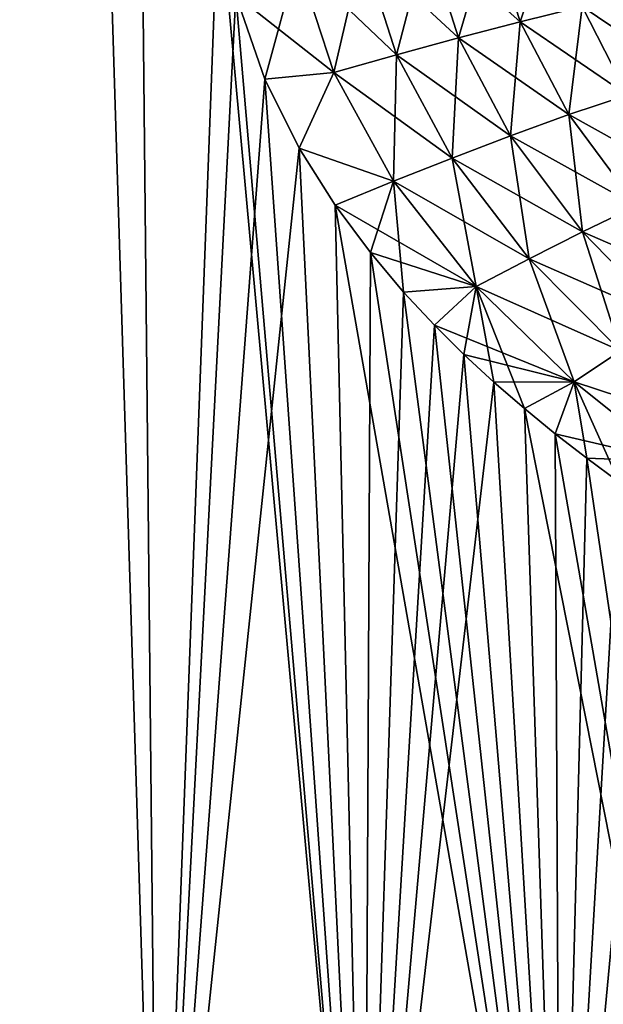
# Model space of a CAD drawing. Header units: millimetres. Extents: x -68 to 68, y -375 to 321.
# Tile 24 of 48: x -1 to 14, y 28 to 52. Entities that reach past the tile are written whole.
import ezdxf

# ---------------------------------------------------------------- set-up
doc = ezdxf.new("R2010")
doc.units = ezdxf.units.MM
doc.header["$LTSCALE"] = 33.374815
for name, color, linetype in [('10', 7, 'CONTINUOUS'), ('15', 7, 'CONTINUOUS'), ('17', 7, 'CONTINUOUS'), ('8', 7, 'CONTINUOUS')]:
    doc.layers.add(name, color=color, linetype=linetype)

msp = doc.modelspace()

# ---------------------------------------------------------------- linework, layer by layer
at = {"layer": '10', "color": 7, "linetype": 'CONTINUOUS', "true_color": 0xe0f2ff}
for points in [[(11.646, 52.239, -20.585), (9.32, 54.327, -21.477), (10.911, 54.591, -20.684), (11.646, 52.239, -20.585)], [(11.646, 52.239, -20.585), (10.911, 54.591, -20.684), (13.188, 52.62, -19.74), (11.646, 52.239, -20.585)], [(10.108, 51.834, -21.437), (7.714, 54.055, -22.214), (9.32, 54.327, -21.477), (10.108, 51.834, -21.437)], [(10.108, 51.834, -21.437), (9.32, 54.327, -21.477), (11.646, 52.239, -20.585), (10.108, 51.834, -21.437)], [(8.562, 51.409, -22.238), (6.081, 53.778, -22.839), (7.714, 54.055, -22.214), (8.562, 51.409, -22.238)], [(8.562, 51.409, -22.238), (7.714, 54.055, -22.214), (10.108, 51.834, -21.437), (8.562, 51.409, -22.238)], [(6.995, 50.976, -22.932), (4.554, 52.903, -23.343), (6.081, 53.778, -22.839), (6.995, 50.976, -22.932)], [(6.995, 50.976, -22.932), (6.081, 53.778, -22.839), (8.562, 51.409, -22.238), (6.995, 50.976, -22.932)], [(5.28, 50.803, -23.454), (4.554, 52.903, -23.343), (6.995, 50.976, -22.932), (5.28, 50.803, -23.454)], [(15.819, 50.85, -18.476), (13.188, 52.62, -19.74), (14.747, 52.973, -18.959), (15.819, 50.85, -18.476)], [(14.324, 50.41, -19.3), (11.646, 52.239, -20.585), (13.188, 52.62, -19.74), (14.324, 50.41, -19.3)], [(14.324, 50.41, -19.3), (13.188, 52.62, -19.74), (15.819, 50.85, -18.476), (14.324, 50.41, -19.3)], [(12.855, 49.923, -20.202), (10.108, 51.834, -21.437), (11.646, 52.239, -20.585), (12.855, 49.923, -20.202)], [(12.855, 49.923, -20.202), (11.646, 52.239, -20.585), (14.324, 50.41, -19.3), (12.855, 49.923, -20.202)], [(11.4, 49.391, -21.121), (8.562, 51.409, -22.238), (10.108, 51.834, -21.437), (11.4, 49.391, -21.121)], [(11.4, 49.391, -21.121), (10.108, 51.834, -21.437), (12.855, 49.923, -20.202), (11.4, 49.391, -21.121)], [(9.949, 48.831, -21.999), (6.995, 50.976, -22.932), (8.562, 51.409, -22.238), (9.949, 48.831, -21.999)], [(9.949, 48.831, -21.999), (8.562, 51.409, -22.238), (11.4, 49.391, -21.121), (9.949, 48.831, -21.999)], [(6.134, 49.087, -23.463), (5.28, 50.803, -23.454), (6.995, 50.976, -22.932), (6.134, 49.087, -23.463)], [(8.486, 48.263, -22.778), (6.134, 49.087, -23.463), (6.995, 50.976, -22.932), (8.486, 48.263, -22.778)], [(8.486, 48.263, -22.778), (6.995, 50.976, -22.932), (9.949, 48.831, -21.999), (8.486, 48.263, -22.778)], [(15.919, 48.222, -18.498), (12.855, 49.923, -20.202), (14.324, 50.41, -19.3), (15.919, 48.222, -18.498)], [(14.544, 47.642, -19.452), (11.4, 49.391, -21.121), (12.855, 49.923, -20.202), (14.544, 47.642, -19.452)], [(14.544, 47.642, -19.452), (12.855, 49.923, -20.202), (15.919, 48.222, -18.498), (14.544, 47.642, -19.452)], [(13.198, 47.001, -20.436), (9.949, 48.831, -21.999), (11.4, 49.391, -21.121), (13.198, 47.001, -20.436)], [(13.198, 47.001, -20.436), (11.4, 49.391, -21.121), (14.544, 47.642, -19.452), (13.198, 47.001, -20.436)], [(7.028, 47.664, -23.393), (6.134, 49.087, -23.463), (8.486, 48.263, -22.778), (7.028, 47.664, -23.393)], [(11.872, 46.321, -21.391), (8.486, 48.263, -22.778), (9.949, 48.831, -21.999), (11.872, 46.321, -21.391)], [(11.872, 46.321, -21.391), (9.949, 48.831, -21.999), (13.198, 47.001, -20.436), (11.872, 46.321, -21.391)], [(10.55, 45.634, -22.258), (7.028, 47.664, -23.393), (8.486, 48.263, -22.778), (10.55, 45.634, -22.258)], [(10.55, 45.634, -22.258), (8.486, 48.263, -22.778), (11.872, 46.321, -21.391), (10.55, 45.634, -22.258)], [(7.909, 46.48, -23.264), (7.028, 47.664, -23.393), (10.55, 45.634, -22.258), (7.909, 46.48, -23.264)], [(16.566, 45.53, -18.298), (13.198, 47.001, -20.436), (14.544, 47.642, -19.452), (16.566, 45.53, -18.298)], [(15.338, 44.805, -19.33), (11.872, 46.321, -21.391), (13.198, 47.001, -20.436), (15.338, 44.805, -19.33)], [(15.338, 44.805, -19.33), (13.198, 47.001, -20.436), (16.566, 45.53, -18.298), (15.338, 44.805, -19.33)], [(8.738, 45.496, -23.094), (7.909, 46.48, -23.264), (10.55, 45.634, -22.258), (8.738, 45.496, -23.094)], [(14.15, 44.033, -20.343), (10.55, 45.634, -22.258), (11.872, 46.321, -21.391), (14.15, 44.033, -20.343)], [(14.15, 44.033, -20.343), (11.872, 46.321, -21.391), (15.338, 44.805, -19.33), (14.15, 44.033, -20.343)], [(9.507, 44.669, -22.899), (8.738, 45.496, -23.094), (10.55, 45.634, -22.258), (9.507, 44.669, -22.899)], [(12.988, 43.256, -21.283), (9.507, 44.669, -22.899), (10.55, 45.634, -22.258), (12.988, 43.256, -21.283)], [(12.988, 43.256, -21.283), (10.55, 45.634, -22.258), (14.15, 44.033, -20.343), (12.988, 43.256, -21.283)], [(10.242, 43.938, -22.678), (9.507, 44.669, -22.899), (12.988, 43.256, -21.283), (10.242, 43.938, -22.678)], [(16.481, 42.108, -18.895), (12.988, 43.256, -21.283), (14.15, 44.033, -20.343), (16.481, 42.108, -18.895)], [(10.986, 43.25, -22.421), (10.242, 43.938, -22.678), (12.988, 43.256, -21.283), (10.986, 43.25, -22.421)], [(11.749, 42.587, -22.123), (10.986, 43.25, -22.421), (12.988, 43.256, -21.283), (11.749, 42.587, -22.123)], [(12.52, 41.956, -21.785), (11.749, 42.587, -22.123), (12.988, 43.256, -21.283), (12.52, 41.956, -21.785)], [(15.478, 41.269, -19.875), (12.52, 41.956, -21.785), (12.988, 43.256, -21.283), (15.478, 41.269, -19.875)], [(15.478, 41.269, -19.875), (12.988, 43.256, -21.283), (16.481, 42.108, -18.895), (15.478, 41.269, -19.875)], [(13.303, 41.35, -21.404), (12.52, 41.956, -21.785), (15.478, 41.269, -19.875), (13.303, 41.35, -21.404)], [(14.115, 40.755, -20.966), (13.303, 41.35, -21.404), (15.478, 41.269, -19.875), (14.115, 40.755, -20.966)]]:
    msp.add_3dface(points, dxfattribs=at)
at = {"layer": '15', "color": 7, "linetype": 'CONTINUOUS', "true_color": 0xe0f2ff}
for points in [[(-2.617, 15.61, 28.241), (2.617, 15.61, 28.241), (0, 100, 18), (-2.617, 15.61, 28.241)], [(-1.764, 100, 17.913), (-2.617, 15.61, 28.241), (0, 100, 18), (-1.764, 100, 17.913)], [(0, 100, 18), (2.617, 15.61, 28.241), (1.764, 100, 17.913), (0, 100, 18)], [(1.764, 100, 17.913), (2.617, 15.61, 28.241), (4.121, 55.453, 23.105), (1.764, 100, 17.913)], [(2.617, 15.61, 28.241), (7.762, 15.61, 27.279), (4.121, 55.453, 23.105), (2.617, 15.61, 28.241)], [(4.121, 55.453, 23.105), (7.762, 15.61, 27.279), (4.554, 52.903, 23.343), (4.121, 55.453, 23.105)], [(4.554, 52.903, 23.343), (7.762, 15.61, 27.279), (5.28, 50.803, 23.454), (4.554, 52.903, 23.343)], [(5.28, 50.803, 23.454), (7.762, 15.61, 27.279), (6.134, 49.087, 23.463), (5.28, 50.803, 23.454)], [(6.134, 49.087, 23.463), (7.762, 15.61, 27.279), (7.028, 47.664, 23.393), (6.134, 49.087, 23.463)], [(7.762, 15.61, 27.279), (12.642, 15.61, 25.388), (7.028, 47.664, 23.393), (7.762, 15.61, 27.279)], [(7.028, 47.664, 23.393), (12.642, 15.61, 25.388), (7.909, 46.48, 23.264), (7.028, 47.664, 23.393)], [(7.909, 46.48, 23.264), (12.642, 15.61, 25.388), (8.738, 45.496, 23.094), (7.909, 46.48, 23.264)], [(8.738, 45.496, 23.094), (12.642, 15.61, 25.388), (9.507, 44.669, 22.899), (8.738, 45.496, 23.094)], [(9.507, 44.669, 22.899), (12.642, 15.61, 25.388), (10.242, 43.938, 22.678), (9.507, 44.669, 22.899)], [(10.242, 43.938, 22.678), (12.642, 15.61, 25.388), (10.986, 43.25, 22.421), (10.242, 43.938, 22.678)], [(10.986, 43.25, 22.421), (12.642, 15.61, 25.388), (11.749, 42.587, 22.123), (10.986, 43.25, 22.421)], [(12.642, 15.61, 25.388), (17.092, 15.61, 22.633), (11.749, 42.587, 22.123), (12.642, 15.61, 25.388)], [(11.749, 42.587, 22.123), (17.092, 15.61, 22.633), (12.52, 41.956, 21.785), (11.749, 42.587, 22.123)], [(12.52, 41.956, 21.785), (17.092, 15.61, 22.633), (13.303, 41.35, 21.404), (12.52, 41.956, 21.785)], [(13.303, 41.35, 21.404), (17.092, 15.61, 22.633), (14.115, 40.755, 20.966), (13.303, 41.35, 21.404)]]:
    msp.add_3dface(points, dxfattribs=at)
at = {"layer": '17', "color": 7, "linetype": 'CONTINUOUS', "true_color": 0xe0f2ff}
for points in [[(10.911, 54.591, 20.684), (11.646, 52.239, 20.585), (12.501, 54.847, 19.89), (10.911, 54.591, 20.684)], [(12.501, 54.847, 19.89), (11.646, 52.239, 20.585), (13.188, 52.62, 19.74), (12.501, 54.847, 19.89)], [(9.32, 54.327, 21.477), (10.108, 51.834, 21.437), (10.911, 54.591, 20.684), (9.32, 54.327, 21.477)], [(10.911, 54.591, 20.684), (10.108, 51.834, 21.437), (11.646, 52.239, 20.585), (10.911, 54.591, 20.684)], [(7.714, 54.055, 22.214), (8.562, 51.409, 22.238), (9.32, 54.327, 21.477), (7.714, 54.055, 22.214)], [(9.32, 54.327, 21.477), (8.562, 51.409, 22.238), (10.108, 51.834, 21.437), (9.32, 54.327, 21.477)], [(6.081, 53.778, 22.839), (6.995, 50.976, 22.932), (7.714, 54.055, 22.214), (6.081, 53.778, 22.839)], [(7.714, 54.055, 22.214), (6.995, 50.976, 22.932), (8.562, 51.409, 22.238), (7.714, 54.055, 22.214)], [(4.554, 52.903, 23.343), (5.28, 50.803, 23.454), (6.081, 53.778, 22.839), (4.554, 52.903, 23.343)], [(6.081, 53.778, 22.839), (5.28, 50.803, 23.454), (6.995, 50.976, 22.932), (6.081, 53.778, 22.839)], [(13.188, 52.62, 19.74), (14.324, 50.41, 19.3), (14.747, 52.973, 18.959), (13.188, 52.62, 19.74)], [(11.646, 52.239, 20.585), (12.855, 49.923, 20.202), (13.188, 52.62, 19.74), (11.646, 52.239, 20.585)], [(13.188, 52.62, 19.74), (12.855, 49.923, 20.202), (14.324, 50.41, 19.3), (13.188, 52.62, 19.74)], [(10.108, 51.834, 21.437), (11.4, 49.391, 21.121), (11.646, 52.239, 20.585), (10.108, 51.834, 21.437)], [(11.646, 52.239, 20.585), (11.4, 49.391, 21.121), (12.855, 49.923, 20.202), (11.646, 52.239, 20.585)], [(8.562, 51.409, 22.238), (9.949, 48.831, 21.999), (10.108, 51.834, 21.437), (8.562, 51.409, 22.238)], [(10.108, 51.834, 21.437), (9.949, 48.831, 21.999), (11.4, 49.391, 21.121), (10.108, 51.834, 21.437)], [(6.995, 50.976, 22.932), (8.486, 48.263, 22.778), (8.562, 51.409, 22.238), (6.995, 50.976, 22.932)], [(8.562, 51.409, 22.238), (8.486, 48.263, 22.778), (9.949, 48.831, 21.999), (8.562, 51.409, 22.238)], [(5.28, 50.803, 23.454), (6.134, 49.087, 23.463), (6.995, 50.976, 22.932), (5.28, 50.803, 23.454)], [(6.995, 50.976, 22.932), (6.134, 49.087, 23.463), (8.486, 48.263, 22.778), (6.995, 50.976, 22.932)], [(12.855, 49.923, 20.202), (14.544, 47.642, 19.452), (14.324, 50.41, 19.3), (12.855, 49.923, 20.202)], [(11.4, 49.391, 21.121), (13.198, 47.001, 20.436), (12.855, 49.923, 20.202), (11.4, 49.391, 21.121)], [(12.855, 49.923, 20.202), (13.198, 47.001, 20.436), (14.544, 47.642, 19.452), (12.855, 49.923, 20.202)], [(9.949, 48.831, 21.999), (11.872, 46.321, 21.391), (11.4, 49.391, 21.121), (9.949, 48.831, 21.999)], [(11.4, 49.391, 21.121), (11.872, 46.321, 21.391), (13.198, 47.001, 20.436), (11.4, 49.391, 21.121)], [(6.134, 49.087, 23.463), (7.028, 47.664, 23.393), (8.486, 48.263, 22.778), (6.134, 49.087, 23.463)], [(8.486, 48.263, 22.778), (10.55, 45.634, 22.258), (9.949, 48.831, 21.999), (8.486, 48.263, 22.778)], [(9.949, 48.831, 21.999), (10.55, 45.634, 22.258), (11.872, 46.321, 21.391), (9.949, 48.831, 21.999)], [(7.028, 47.664, 23.393), (7.909, 46.48, 23.264), (8.486, 48.263, 22.778), (7.028, 47.664, 23.393)], [(7.909, 46.48, 23.264), (8.738, 45.496, 23.094), (8.486, 48.263, 22.778), (7.909, 46.48, 23.264)], [(8.486, 48.263, 22.778), (8.738, 45.496, 23.094), (10.55, 45.634, 22.258), (8.486, 48.263, 22.778)], [(13.198, 47.001, 20.436), (15.338, 44.805, 19.33), (14.544, 47.642, 19.452), (13.198, 47.001, 20.436)], [(11.872, 46.321, 21.391), (14.15, 44.033, 20.343), (13.198, 47.001, 20.436), (11.872, 46.321, 21.391)], [(13.198, 47.001, 20.436), (14.15, 44.033, 20.343), (15.338, 44.805, 19.33), (13.198, 47.001, 20.436)], [(10.55, 45.634, 22.258), (12.988, 43.256, 21.283), (11.872, 46.321, 21.391), (10.55, 45.634, 22.258)], [(11.872, 46.321, 21.391), (12.988, 43.256, 21.283), (14.15, 44.033, 20.343), (11.872, 46.321, 21.391)], [(8.738, 45.496, 23.094), (9.507, 44.669, 22.899), (10.55, 45.634, 22.258), (8.738, 45.496, 23.094)], [(9.507, 44.669, 22.899), (10.242, 43.938, 22.678), (10.55, 45.634, 22.258), (9.507, 44.669, 22.899)], [(10.242, 43.938, 22.678), (10.986, 43.25, 22.421), (10.55, 45.634, 22.258), (10.242, 43.938, 22.678)], [(10.986, 43.25, 22.421), (11.749, 42.587, 22.123), (10.55, 45.634, 22.258), (10.986, 43.25, 22.421)], [(10.55, 45.634, 22.258), (11.749, 42.587, 22.123), (12.988, 43.256, 21.283), (10.55, 45.634, 22.258)], [(12.988, 43.256, 21.283), (15.478, 41.269, 19.875), (14.15, 44.033, 20.343), (12.988, 43.256, 21.283)], [(11.749, 42.587, 22.123), (12.52, 41.956, 21.785), (12.988, 43.256, 21.283), (11.749, 42.587, 22.123)], [(12.52, 41.956, 21.785), (13.303, 41.35, 21.404), (12.988, 43.256, 21.283), (12.52, 41.956, 21.785)], [(13.303, 41.35, 21.404), (14.115, 40.755, 20.966), (12.988, 43.256, 21.283), (13.303, 41.35, 21.404)], [(12.988, 43.256, 21.283), (14.115, 40.755, 20.966), (15.478, 41.269, 19.875), (12.988, 43.256, 21.283)]]:
    msp.add_3dface(points, dxfattribs=at)
at = {"layer": '8', "color": 7, "linetype": 'CONTINUOUS', "true_color": 0xe0f2ff}
for points in [[(2.617, 15.61, -28.241), (-2.617, 15.61, -28.241), (0, 100, -18), (2.617, 15.61, -28.241)], [(0, 100, -18), (-2.617, 15.61, -28.241), (-1.764, 100, -17.913), (0, 100, -18)], [(1.764, 100, -17.913), (2.617, 15.61, -28.241), (0, 100, -18), (1.764, 100, -17.913)], [(2.617, 15.61, -28.241), (1.764, 100, -17.913), (4.121, 55.453, -23.105), (2.617, 15.61, -28.241)], [(4.554, 52.903, -23.343), (2.617, 15.61, -28.241), (4.121, 55.453, -23.105), (4.554, 52.903, -23.343)], [(5.28, 50.803, -23.454), (2.617, 15.61, -28.241), (4.554, 52.903, -23.343), (5.28, 50.803, -23.454)], [(6.134, 49.087, -23.463), (2.617, 15.61, -28.241), (5.28, 50.803, -23.454), (6.134, 49.087, -23.463)], [(7.762, 15.61, -27.279), (2.617, 15.61, -28.241), (6.134, 49.087, -23.463), (7.762, 15.61, -27.279)], [(7.028, 47.664, -23.393), (7.762, 15.61, -27.279), (6.134, 49.087, -23.463), (7.028, 47.664, -23.393)], [(7.909, 46.48, -23.264), (7.762, 15.61, -27.279), (7.028, 47.664, -23.393), (7.909, 46.48, -23.264)], [(8.738, 45.496, -23.094), (7.762, 15.61, -27.279), (7.909, 46.48, -23.264), (8.738, 45.496, -23.094)], [(9.507, 44.669, -22.899), (7.762, 15.61, -27.279), (8.738, 45.496, -23.094), (9.507, 44.669, -22.899)], [(10.242, 43.938, -22.678), (7.762, 15.61, -27.279), (9.507, 44.669, -22.899), (10.242, 43.938, -22.678)], [(10.986, 43.25, -22.421), (7.762, 15.61, -27.279), (10.242, 43.938, -22.678), (10.986, 43.25, -22.421)], [(12.642, 15.61, -25.388), (7.762, 15.61, -27.279), (10.986, 43.25, -22.421), (12.642, 15.61, -25.388)], [(11.749, 42.587, -22.123), (12.642, 15.61, -25.388), (10.986, 43.25, -22.421), (11.749, 42.587, -22.123)], [(12.52, 41.956, -21.785), (12.642, 15.61, -25.388), (11.749, 42.587, -22.123), (12.52, 41.956, -21.785)], [(13.303, 41.35, -21.404), (12.642, 15.61, -25.388), (12.52, 41.956, -21.785), (13.303, 41.35, -21.404)], [(14.115, 40.755, -20.966), (12.642, 15.61, -25.388), (13.303, 41.35, -21.404), (14.115, 40.755, -20.966)], [(14.946, 40.176, -20.47), (12.642, 15.61, -25.388), (14.115, 40.755, -20.966), (14.946, 40.176, -20.47)], [(17.092, 15.61, -22.633), (12.642, 15.61, -25.388), (14.946, 40.176, -20.47), (17.092, 15.61, -22.633)]]:
    msp.add_3dface(points, dxfattribs=at)

doc.saveas('drawing.dxf')
